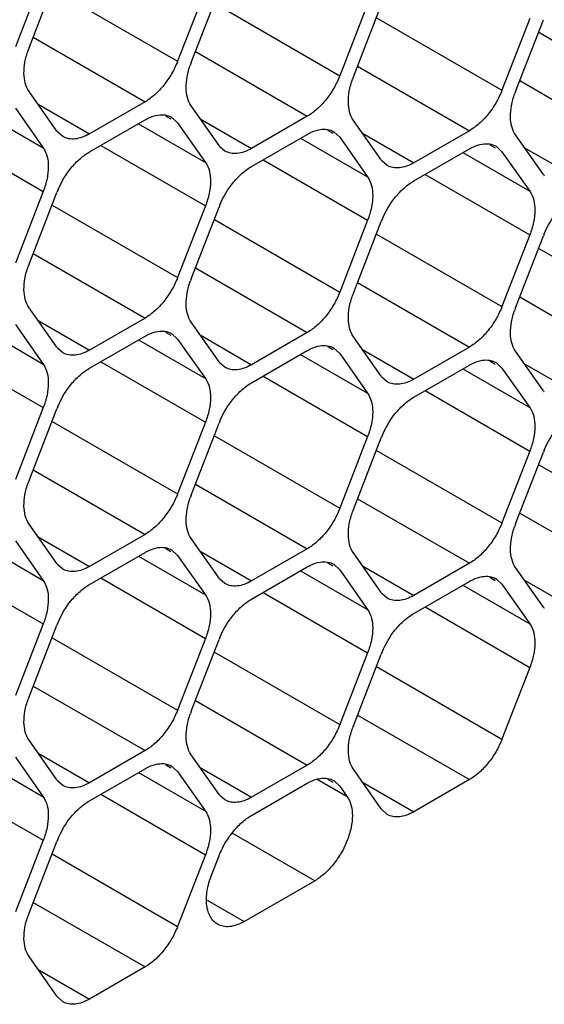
# Model space of a CAD drawing. Header units: inches. Extents: x 0 to 34, y 0 to 22.
# Tile 57 of 124: x 7.776 to 7.924, y 13.679 to 13.957. Entities that reach past the tile are written whole.
import ezdxf

# ---------------------------------------------------------------- set-up
doc = ezdxf.new("R2010")
doc.units = ezdxf.units.IN
doc.header["$LTSCALE"] = 1.87
doc.header["$MEASUREMENT"] = 0
doc.layers.get('0').update_dxf_attribs({"linetype": 'CONTINUOUS'})

msp = doc.modelspace()

# ---------------------------------------------------------------- linework, layer by layer
at = {"color": 7, "linetype": 'CONTINUOUS'}
for p, q in [((7.7826441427, 13.9691154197), (7.7748025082, 13.9489049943)), ((7.7786238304, 13.9485639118), (7.786465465, 13.9687743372)), ((7.7851645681, 13.965238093), (7.8205199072, 13.9448243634)), ((7.8283615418, 13.9650347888), (7.8205199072, 13.9448243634)), ((7.8243412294, 13.9444832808), (7.832182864, 13.9646937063)), ((7.8308819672, 13.9611574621), (7.8662373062, 13.9407437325)), ((7.8740789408, 13.9609541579), (7.8662373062, 13.9407437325)), ((7.8700586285, 13.9404026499), (7.877900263, 13.9606130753)), ((7.8765993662, 13.9570768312), (7.9119547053, 13.9366631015)), ((7.9197963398, 13.956873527), (7.9119547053, 13.9366631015)), ((7.9157760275, 13.936322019), (7.9236176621, 13.9565324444)), ((7.9223167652, 13.9529962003), (7.9576721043, 13.9325824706)), ((7.7798029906, 13.9516029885), (7.8113343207, 13.9333971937)), ((7.8255203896, 13.9475223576), (7.8570517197, 13.9293165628)), ((7.8712377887, 13.9434417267), (7.9027691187, 13.9252359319)), ((7.9169551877, 13.9393610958), (7.9484865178, 13.921155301)), ((7.786465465, 13.9251617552), (7.7786238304, 13.9363168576)), ((7.781160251, 13.9327086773), (7.7956510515, 13.9243418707)), ((7.8113343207, 13.9333971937), (7.7956510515, 13.9243418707)), ((7.7637605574, 13.931311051), (7.7826441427, 13.9204079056)), ((7.7748025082, 13.9315630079), (7.7826441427, 13.9204079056)), ((7.832182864, 13.9210811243), (7.8243412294, 13.9322362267)), ((7.7956510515, 13.9192469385), (7.8113343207, 13.9283022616)), ((7.8094779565, 13.9272304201), (7.8283615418, 13.9163272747)), ((7.8170786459, 13.9294693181), (7.8185792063, 13.9286029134)), ((7.8188338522, 13.9290439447), (7.8205199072, 13.927482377)), ((7.8205199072, 13.927482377), (7.8283615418, 13.9163272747)), ((7.82687765, 13.9286280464), (7.8413684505, 13.9202612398)), ((7.8570517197, 13.9293165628), (7.8413684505, 13.9202612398)), ((7.877900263, 13.9170004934), (7.8700586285, 13.9281555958)), ((7.7531549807, 13.925187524), (7.7826441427, 13.9081608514)), ((7.7881512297, 13.9235996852), (7.7867324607, 13.9248110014)), ((7.8413684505, 13.9151663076), (7.8570517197, 13.9242216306)), ((7.862796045, 13.9253886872), (7.8642966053, 13.9245222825)), ((7.8645512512, 13.9249633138), (7.8662373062, 13.9234017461)), ((7.8725950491, 13.9245474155), (7.8870858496, 13.9161806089)), ((7.9027691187, 13.9252359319), (7.8870858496, 13.9161806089)), ((7.9236176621, 13.9129198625), (7.9157760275, 13.9240749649)), ((7.8551953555, 13.9231497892), (7.8740789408, 13.9122466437)), ((7.8662373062, 13.9234017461), (7.8740789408, 13.9122466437)), ((7.908513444, 13.9213080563), (7.9100140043, 13.9204416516)), ((7.7988723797, 13.9211068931), (7.8283615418, 13.9040802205)), ((7.8338686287, 13.9195190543), (7.8324498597, 13.9207303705)), ((7.8870858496, 13.9110856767), (7.9027691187, 13.9201409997)), ((7.9009127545, 13.9190691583), (7.9197963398, 13.9081660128)), ((7.9102686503, 13.9208826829), (7.9119547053, 13.9193211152)), ((7.9119547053, 13.9193211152), (7.9197963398, 13.9081660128)), ((7.9183124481, 13.9204667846), (7.9328032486, 13.912099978)), ((7.8445897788, 13.9170262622), (7.8740789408, 13.8999995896)), ((7.8795860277, 13.9154384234), (7.8781672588, 13.9166497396)), ((7.8903071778, 13.9129456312), (7.9197963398, 13.8959189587)), ((7.7826441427, 13.9081608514), (7.7748025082, 13.887950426)), ((7.7786238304, 13.8876093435), (7.786465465, 13.9078197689)), ((7.7851645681, 13.9042835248), (7.8205199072, 13.8838697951)), ((7.8283615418, 13.9040802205), (7.8205199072, 13.8838697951)), ((7.8243412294, 13.8835287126), (7.832182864, 13.903739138)), ((7.8308819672, 13.9002028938), (7.8662373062, 13.8797891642)), ((7.8740789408, 13.8999995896), (7.8662373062, 13.8797891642)), ((7.8700586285, 13.8794480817), (7.877900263, 13.8996585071)), ((7.8765993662, 13.8961222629), (7.9119547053, 13.8757085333)), ((7.9197963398, 13.8959189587), (7.9119547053, 13.8757085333)), ((7.9157760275, 13.8753674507), (7.9236176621, 13.8955778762)), ((7.9223167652, 13.892041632), (7.9576721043, 13.8716279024)), ((7.7798029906, 13.8906484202), (7.8113343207, 13.8724426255)), ((7.8255203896, 13.8865677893), (7.8570517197, 13.8683619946)), ((7.8712377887, 13.8824871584), (7.9027691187, 13.8642813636)), ((7.9169551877, 13.8784065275), (7.9484865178, 13.8602007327)), ((7.786465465, 13.864207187), (7.7786238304, 13.8753622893)), ((7.781160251, 13.871754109), (7.7956510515, 13.8633873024)), ((7.8113343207, 13.8724426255), (7.7956510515, 13.8633873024)), ((7.7637605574, 13.8703564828), (7.7826441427, 13.8594533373)), ((7.7748025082, 13.8706084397), (7.7826441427, 13.8594533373)), ((7.8170786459, 13.8685147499), (7.8185792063, 13.8676483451)), ((7.832182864, 13.860126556), (7.8243412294, 13.8712816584)), ((7.7956510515, 13.8582923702), (7.8113343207, 13.8673476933)), ((7.8094779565, 13.8662758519), (7.8283615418, 13.8553727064)), ((7.8188338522, 13.8680893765), (7.8205199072, 13.8665278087)), ((7.8205199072, 13.8665278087), (7.8283615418, 13.8553727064)), ((7.82687765, 13.8676734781), (7.8413684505, 13.8593066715)), ((7.8570517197, 13.8683619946), (7.8413684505, 13.8593066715)), ((7.877900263, 13.8560459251), (7.8700586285, 13.8672010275)), ((7.7531549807, 13.8642329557), (7.7826441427, 13.8472062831)), ((7.7881512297, 13.8626451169), (7.7867324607, 13.8638564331)), ((7.8413684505, 13.8542117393), (7.8570517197, 13.8632670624)), ((7.862796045, 13.864434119), (7.8642966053, 13.8635677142)), ((7.8645512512, 13.8640087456), (7.8662373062, 13.8624471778)), ((7.8725950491, 13.8635928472), (7.8870858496, 13.8552260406)), ((7.9027691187, 13.8642813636), (7.8870858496, 13.8552260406)), ((7.9236176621, 13.8519652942), (7.9157760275, 13.8631203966)), ((7.8551953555, 13.8621952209), (7.8740789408, 13.8512920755)), ((7.8662373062, 13.8624471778), (7.8740789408, 13.8512920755)), ((7.908513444, 13.860353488), (7.9100140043, 13.8594870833)), ((7.7988723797, 13.8601523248), (7.8283615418, 13.8431256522)), ((7.8338686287, 13.858564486), (7.8324498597, 13.8597758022)), ((7.8870858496, 13.8501311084), (7.9027691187, 13.8591864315)), ((7.9009127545, 13.85811459), (7.9197963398, 13.8472114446)), ((7.9102686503, 13.8599281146), (7.9119547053, 13.8583665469)), ((7.9119547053, 13.8583665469), (7.9197963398, 13.8472114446)), ((7.9183124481, 13.8595122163), (7.9328032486, 13.8511454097)), ((7.8445897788, 13.8560716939), (7.8740789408, 13.8390450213)), ((7.8795860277, 13.8544838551), (7.8781672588, 13.8556951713)), ((7.8903071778, 13.851991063), (7.9197963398, 13.8349643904)), ((7.7826441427, 13.8472062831), (7.7748025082, 13.8269958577)), ((7.7786238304, 13.8266547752), (7.786465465, 13.8468652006)), ((7.7851645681, 13.8433289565), (7.8205199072, 13.8229152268)), ((7.8283615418, 13.8431256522), (7.8205199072, 13.8229152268)), ((7.8243412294, 13.8225741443), (7.832182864, 13.8427845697)), ((7.8308819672, 13.8392483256), (7.8662373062, 13.8188345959)), ((7.8740789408, 13.8390450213), (7.8662373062, 13.8188345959)), ((7.8700586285, 13.8184935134), (7.877900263, 13.8387039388)), ((7.8765993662, 13.8351676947), (7.9119547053, 13.814753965)), ((7.9197963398, 13.8349643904), (7.9119547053, 13.814753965)), ((7.9157760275, 13.8144128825), (7.9236176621, 13.8346233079)), ((7.7798029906, 13.829693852), (7.8113343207, 13.8114880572)), ((7.9223167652, 13.8310870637), (7.9576721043, 13.8106733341)), ((7.8255203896, 13.8256132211), (7.8570517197, 13.8074074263)), ((7.8712377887, 13.8215325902), (7.9027691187, 13.8033267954)), ((7.9169551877, 13.8174519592), (7.9484865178, 13.7992461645)), ((7.786465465, 13.8032526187), (7.7786238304, 13.814407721)), ((7.781160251, 13.8107995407), (7.7956510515, 13.8024327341)), ((7.8113343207, 13.8114880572), (7.7956510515, 13.8024327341)), ((7.832182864, 13.7991719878), (7.8243412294, 13.8103270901)), ((7.7637605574, 13.8094019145), (7.7826441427, 13.798498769)), ((7.7748025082, 13.8096538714), (7.7826441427, 13.798498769)), ((7.8170786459, 13.8075601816), (7.8185792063, 13.8066937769)), ((7.7956510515, 13.797337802), (7.8113343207, 13.806393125)), ((7.8094779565, 13.8053212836), (7.8283615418, 13.7944181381)), ((7.8188338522, 13.8071348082), (7.8205199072, 13.8055732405)), ((7.8205199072, 13.8055732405), (7.8283615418, 13.7944181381)), ((7.82687765, 13.8067189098), (7.8413684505, 13.7983521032)), ((7.8570517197, 13.8074074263), (7.8413684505, 13.7983521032)), ((7.877900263, 13.7950913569), (7.8700586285, 13.8062464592)), ((7.7531549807, 13.8032783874), (7.7826441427, 13.7862517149)), ((7.7881512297, 13.8016905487), (7.7867324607, 13.8029018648)), ((7.8413684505, 13.793257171), (7.8570517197, 13.8023124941)), ((7.862796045, 13.8034795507), (7.8642966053, 13.802613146)), ((7.8645512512, 13.8030541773), (7.8662373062, 13.8014926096)), ((7.8725950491, 13.8026382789), (7.8870858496, 13.7942714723)), ((7.9027691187, 13.8033267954), (7.8870858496, 13.7942714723)), ((7.9236176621, 13.7910107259), (7.9157760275, 13.8021658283)), ((7.7988723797, 13.7991977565), (7.8283615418, 13.7821710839)), ((7.8551953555, 13.8012406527), (7.8740789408, 13.7903375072)), ((7.8662373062, 13.8014926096), (7.8740789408, 13.7903375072)), ((7.908513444, 13.7993989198), (7.9100140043, 13.798532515)), ((7.8338686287, 13.7976099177), (7.8324498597, 13.7988212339)), ((7.8870858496, 13.7891765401), (7.9027691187, 13.7982318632)), ((7.9009127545, 13.7971600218), (7.9197963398, 13.7862568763)), ((7.9102686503, 13.7989735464), (7.9119547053, 13.7974119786)), ((7.9119547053, 13.7974119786), (7.9197963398, 13.7862568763)), ((7.9183124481, 13.798557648), (7.9328032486, 13.7901908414)), ((7.8445897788, 13.7951171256), (7.8740789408, 13.778090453)), ((7.8795860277, 13.7935292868), (7.8781672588, 13.794740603)), ((7.8903071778, 13.7910364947), (7.9197963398, 13.7740098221)), ((7.7826441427, 13.7862517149), (7.7748025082, 13.7660412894)), ((7.7786238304, 13.7657002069), (7.786465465, 13.7859106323)), ((7.7851645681, 13.7823743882), (7.8205199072, 13.7619606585)), ((7.8283615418, 13.7821710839), (7.8205199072, 13.7619606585)), ((7.8243412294, 13.761619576), (7.832182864, 13.7818300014)), ((7.8308819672, 13.7782937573), (7.8662373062, 13.7578800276)), ((7.8740789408, 13.778090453), (7.8662373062, 13.7578800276)), ((7.8700586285, 13.7575389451), (7.877900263, 13.7777493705)), ((7.8765993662, 13.7742131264), (7.9119547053, 13.7537993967)), ((7.9197963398, 13.7740098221), (7.9119547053, 13.7537993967)), ((7.7798029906, 13.7687392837), (7.8113343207, 13.7505334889)), ((7.8255203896, 13.7646586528), (7.8570517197, 13.746452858)), ((7.8712377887, 13.7605780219), (7.9027691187, 13.7423722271)), ((7.786465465, 13.7422980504), (7.7786238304, 13.7534531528)), ((7.781160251, 13.7498449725), (7.7956510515, 13.7414781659)), ((7.8113343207, 13.7505334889), (7.7956510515, 13.7414781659)), ((7.832182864, 13.7382174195), (7.8243412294, 13.7493725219)), ((7.7637605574, 13.7484473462), (7.7826441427, 13.7375442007)), ((7.7748025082, 13.7486993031), (7.7826441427, 13.7375442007)), ((7.8170786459, 13.7466056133), (7.8185792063, 13.7457392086)), ((7.8570517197, 13.746452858), (7.8413684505, 13.737397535)), ((7.7956510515, 13.7363832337), (7.8113343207, 13.7454385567)), ((7.8094779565, 13.7443667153), (7.8283615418, 13.7334635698)), ((7.8188338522, 13.7461802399), (7.8205199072, 13.7446186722)), ((7.8205199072, 13.7446186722), (7.8283615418, 13.7334635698)), ((7.82687765, 13.7457643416), (7.8413684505, 13.737397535)), ((7.877900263, 13.7341367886), (7.8700586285, 13.7452918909)), ((7.7531549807, 13.7423238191), (7.7826441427, 13.7252971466)), ((7.7881512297, 13.7407359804), (7.7867324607, 13.7419472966)), ((7.8413684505, 13.7323026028), (7.8570517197, 13.7413579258)), ((7.8683487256, 13.7375344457), (7.8598895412, 13.7424186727)), ((7.862796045, 13.7425249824), (7.8642966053, 13.7416585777)), ((7.8645512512, 13.742099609), (7.8662373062, 13.7405380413)), ((7.8725950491, 13.7416837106), (7.8870858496, 13.733316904)), ((7.9027691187, 13.7423722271), (7.8870858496, 13.733316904)), ((7.7988723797, 13.7382431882), (7.8283615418, 13.7212165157)), ((7.8662373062, 13.7405380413), (7.8683487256, 13.7375344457)), ((7.8338686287, 13.7366553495), (7.8324498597, 13.7378666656)), ((7.879586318, 13.7325752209), (7.877900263, 13.7341367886)), ((7.859163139, 13.7138602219), (7.8358908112, 13.7272973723)), ((7.7826441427, 13.7252971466), (7.7748025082, 13.7050867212)), ((7.7786238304, 13.7047456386), (7.786465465, 13.7249560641)), ((7.7851645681, 13.7214198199), (7.8205199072, 13.7010060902)), ((7.8283615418, 13.7212165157), (7.8205199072, 13.7010060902)), ((7.8300714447, 13.7154336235), (7.832182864, 13.7208754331)), ((7.8392570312, 13.7023666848), (7.859163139, 13.7138602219)), ((7.7798029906, 13.7077847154), (7.8113343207, 13.6895789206)), ((7.8288454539, 13.708378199), (7.8392570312, 13.7023666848)), ((7.786465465, 13.6813434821), (7.7786238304, 13.6924985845)), ((7.781160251, 13.6888904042), (7.7956510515, 13.6805235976)), ((7.8113343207, 13.6895789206), (7.7956510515, 13.6805235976)), ((7.78815152, 13.6797819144), (7.786465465, 13.6813434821))]:
    msp.add_line(p, q, dxfattribs=at)
for centre, radius, start, end in [((7.8006242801, 13.9400269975), 0.023598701, 158.7920724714, 160.4284236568), ((7.8463416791, 13.9359463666), 0.023598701, 158.792072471, 160.4284236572), ((7.8920590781, 13.9318657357), 0.023598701, 158.7920724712, 160.428423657), ((7.9377764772, 13.9277851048), 0.023598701, 158.7920724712, 160.4284236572), ((7.7911877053, 13.9284793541), 0.0057711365, 215.0898687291, 219.467307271), ((7.8369051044, 13.9243987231), 0.0057711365, 215.0898687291, 219.467307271), ((7.8826225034, 13.9203180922), 0.0057711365, 215.0898687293, 219.4673072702), ((7.9283399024, 13.9162374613), 0.0057711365, 215.0898687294, 219.4673072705), ((7.8089830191, 13.8990810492), 0.0241537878, 157.2968945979, 158.7895258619), ((7.8547004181, 13.8950004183), 0.0241537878, 157.2968945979, 158.789525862), ((7.9004178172, 13.8909197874), 0.0241537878, 157.2968945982, 158.7895258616), ((7.9461352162, 13.8868391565), 0.0241537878, 157.2968945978, 158.789525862), ((7.8006242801, 13.8790724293), 0.023598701, 158.7920724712, 160.428423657), ((7.8463416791, 13.8749917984), 0.023598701, 158.7920724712, 160.428423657), ((7.8920590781, 13.8709111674), 0.023598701, 158.7920724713, 160.4284236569), ((7.9377764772, 13.8668305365), 0.023598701, 158.7920724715, 160.4284236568), ((7.7911877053, 13.8675247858), 0.0057711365, 215.0898687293, 219.4673072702), ((7.8369051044, 13.8634441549), 0.0057711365, 215.0898687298, 219.4673072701), ((7.8826225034, 13.859363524), 0.0057711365, 215.0898687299, 219.4673072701), ((7.9283399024, 13.855282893), 0.0057711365, 215.0898687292, 219.4673072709), ((7.8089830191, 13.8381264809), 0.0241537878, 157.296894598, 158.7895258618), ((7.8547004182, 13.83404585), 0.0241537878, 157.2968945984, 158.7895258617), ((7.9004178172, 13.8299652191), 0.0241537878, 157.2968945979, 158.789525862), ((7.9461352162, 13.8258845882), 0.0241537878, 157.296894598, 158.789525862), ((7.8006242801, 13.818117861), 0.023598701, 158.7920724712, 160.4284236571), ((7.8463416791, 13.8140372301), 0.023598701, 158.7920724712, 160.428423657), ((7.8920590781, 13.8099565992), 0.023598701, 158.7920724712, 160.428423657), ((7.9377764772, 13.8058759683), 0.023598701, 158.7920724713, 160.4284236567), ((7.7911877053, 13.8065702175), 0.0057711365, 215.0898687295, 219.4673072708), ((7.8369051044, 13.8024895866), 0.0057711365, 215.0898687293, 219.4673072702), ((7.8826225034, 13.7984089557), 0.0057711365, 215.0898687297, 219.4673072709), ((7.9283399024, 13.7943283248), 0.0057711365, 215.0898687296, 219.4673072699), ((7.8089830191, 13.7771719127), 0.0241537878, 157.2968945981, 158.7895258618), ((7.8547004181, 13.7730912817), 0.0241537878, 157.2968945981, 158.7895258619), ((7.9004178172, 13.7690106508), 0.0241537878, 157.296894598, 158.7895258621), ((7.8006242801, 13.7571632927), 0.023598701, 158.7920724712, 160.4284236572), ((7.8463416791, 13.7530826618), 0.023598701, 158.7920724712, 160.4284236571), ((7.8920590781, 13.7490020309), 0.023598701, 158.7920724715, 160.4284236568), ((7.7911877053, 13.7456156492), 0.0057711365, 215.0898687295, 219.4673072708), ((7.8369051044, 13.7415350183), 0.0057711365, 215.0898687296, 219.4673072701), ((7.8089830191, 13.7162173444), 0.0241537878, 157.2968945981, 158.7895258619), ((7.8006242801, 13.6962087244), 0.023598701, 158.7920724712, 160.4284236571)]:
    msp.add_arc(centre, radius, start, end, dxfattribs=at)
for points, knots in [([(7.7786238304, 13.9363168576), (7.7776236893, 13.9377396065), (7.7770115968, 13.9406989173), (7.7773996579, 13.9446468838), (7.7779962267, 13.9468272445), (7.7783890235, 13.9479321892)], [0, 0, 0, 0, 0.4368183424, 0.7054520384, 1, 1, 1, 1]), ([(7.8205199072, 13.9448243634), (7.8200506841, 13.943615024), (7.8189168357, 13.9412671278), (7.816751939, 13.9380832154), (7.8142306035, 13.9353947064), (7.8123147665, 13.9339632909), (7.8113343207, 13.9333971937)], [0, 0, 0, 0, 0.2610993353, 0.522460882, 0.7721201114, 1, 1, 1, 1]), ([(7.8243412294, 13.9322362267), (7.8233410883, 13.9336589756), (7.8227289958, 13.9366182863), (7.8231170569, 13.9405662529), (7.8237136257, 13.9427466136), (7.8241064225, 13.9438515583)], [0, 0, 0, 0, 0.4368183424, 0.7054520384, 1, 1, 1, 1]), ([(7.8662373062, 13.9407437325), (7.8657680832, 13.9395343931), (7.8646342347, 13.9371864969), (7.862469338, 13.9340025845), (7.8599480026, 13.9313140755), (7.8580321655, 13.92988266), (7.8570517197, 13.9293165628)], [0, 0, 0, 0, 0.2610993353, 0.522460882, 0.7721201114, 1, 1, 1, 1]), ([(7.8700586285, 13.9281555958), (7.8690584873, 13.9295783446), (7.8684463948, 13.9325376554), (7.868834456, 13.936485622), (7.8694310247, 13.9386659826), (7.8698238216, 13.9397709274)], [0, 0, 0, 0, 0.4368183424, 0.7054520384, 1, 1, 1, 1]), ([(7.9119547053, 13.9366631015), (7.9114854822, 13.9354537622), (7.9103516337, 13.933105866), (7.908186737, 13.9299219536), (7.9056654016, 13.9272334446), (7.9037495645, 13.925802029), (7.9027691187, 13.9252359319)], [0, 0, 0, 0, 0.2610993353, 0.522460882, 0.7721201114, 1, 1, 1, 1]), ([(7.9157760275, 13.9240749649), (7.9147758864, 13.9254977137), (7.9141637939, 13.9284570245), (7.914551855, 13.9324049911), (7.9151484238, 13.9345853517), (7.9155412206, 13.9356902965)], [0, 0, 0, 0, 0.4368183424, 0.7054520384, 1, 1, 1, 1]), ([(7.8113343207, 13.9283022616), (7.8116349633, 13.9284758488), (7.8127790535, 13.9290802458), (7.8140260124, 13.9295103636), (7.8149619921, 13.9296582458)], [0, 0, 0, 0, 0.2681277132, 1, 1, 1, 1]), ([(7.8149619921, 13.9296582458), (7.8156438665, 13.9297659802), (7.816994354, 13.9298027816), (7.8182836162, 13.9293632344), (7.8188341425, 13.929044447)], [0, 0, 0, 0, 0.5204180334, 1, 1, 1, 1]), ([(7.7956510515, 13.9243418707), (7.7949936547, 13.923962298), (7.7936838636, 13.9233409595), (7.7916723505, 13.9228523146), (7.7897827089, 13.9228992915), (7.7886458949, 13.9233132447), (7.7881512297, 13.9235996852)], [0, 0, 0, 0, 0.2893482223, 0.5490113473, 0.7821190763, 1, 1, 1, 1]), ([(7.8570517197, 13.9242216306), (7.8573523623, 13.9243952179), (7.8584964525, 13.9249996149), (7.8597434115, 13.9254297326), (7.8606793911, 13.9255776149)], [0, 0, 0, 0, 0.2681277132, 1, 1, 1, 1]), ([(7.8606793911, 13.9255776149), (7.8613612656, 13.9256853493), (7.862711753, 13.9257221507), (7.8640010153, 13.9252826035), (7.8645515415, 13.9249638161)], [0, 0, 0, 0, 0.5204180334, 1, 1, 1, 1]), ([(7.9027691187, 13.9201409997), (7.9030697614, 13.920314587), (7.9042138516, 13.920918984), (7.9054608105, 13.9213491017), (7.9063967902, 13.921496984)], [0, 0, 0, 0, 0.2681277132, 1, 1, 1, 1]), ([(7.9063967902, 13.921496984), (7.9070786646, 13.9216047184), (7.9084291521, 13.9216415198), (7.9097184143, 13.9212019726), (7.9102689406, 13.9208831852)], [0, 0, 0, 0, 0.5204180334, 1, 1, 1, 1]), ([(7.7826441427, 13.9204079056), (7.7836965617, 13.918910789), (7.784288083, 13.9157614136), (7.7837821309, 13.9116077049), (7.783092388, 13.9093161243), (7.7826441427, 13.9081608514)], [0, 0, 0, 0, 0.4354565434, 0.7051324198, 1, 1, 1, 1]), ([(7.7867007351, 13.9084033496), (7.7876594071, 13.91069525), (7.7895798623, 13.9139043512), (7.7928750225, 13.9173457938), (7.7947128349, 13.918705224), (7.7956510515, 13.9192469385)], [0, 0, 0, 0, 0.5227410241, 0.7720403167, 1, 1, 1, 1]), ([(7.8413684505, 13.9202612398), (7.8407110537, 13.9198816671), (7.8394012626, 13.9192603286), (7.8373897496, 13.9187716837), (7.835500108, 13.9188186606), (7.8343632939, 13.9192326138), (7.8338686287, 13.9195190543)], [0, 0, 0, 0, 0.2893482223, 0.5490113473, 0.7821190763, 1, 1, 1, 1]), ([(7.8283615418, 13.9163272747), (7.8294139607, 13.914830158), (7.830005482, 13.9116807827), (7.8294995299, 13.9075270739), (7.8288097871, 13.9052354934), (7.8283615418, 13.9040802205)], [0, 0, 0, 0, 0.4354565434, 0.7051324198, 1, 1, 1, 1]), ([(7.8870858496, 13.9161806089), (7.8864284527, 13.9158010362), (7.8851186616, 13.9151796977), (7.8831071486, 13.9146910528), (7.881217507, 13.9147380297), (7.8800806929, 13.9151519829), (7.8795860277, 13.9154384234)], [0, 0, 0, 0, 0.2893482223, 0.5490113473, 0.7821190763, 1, 1, 1, 1]), ([(7.8324181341, 13.9043227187), (7.8333768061, 13.9066146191), (7.8352972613, 13.9098237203), (7.8385924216, 13.9132651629), (7.8404302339, 13.9146245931), (7.8413684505, 13.9151663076)], [0, 0, 0, 0, 0.5227410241, 0.7720403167, 1, 1, 1, 1]), ([(7.8740789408, 13.9122466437), (7.8751313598, 13.9107495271), (7.8757228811, 13.9076001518), (7.875216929, 13.903446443), (7.8745271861, 13.9011548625), (7.8740789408, 13.8999995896)], [0, 0, 0, 0, 0.4354565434, 0.7051324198, 1, 1, 1, 1]), ([(7.8781355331, 13.9002420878), (7.8790942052, 13.9025339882), (7.8810146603, 13.9057430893), (7.8843098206, 13.909184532), (7.886147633, 13.9105439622), (7.8870858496, 13.9110856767)], [0, 0, 0, 0, 0.5227410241, 0.7720403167, 1, 1, 1, 1]), ([(7.9197963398, 13.9081660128), (7.9208487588, 13.9066688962), (7.9214402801, 13.9035195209), (7.920934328, 13.8993658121), (7.9202445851, 13.8970742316), (7.9197963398, 13.8959189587)], [0, 0, 0, 0, 0.4354565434, 0.7051324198, 1, 1, 1, 1]), ([(7.9238529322, 13.8961614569), (7.9248116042, 13.8984533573), (7.9267320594, 13.9016624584), (7.9300272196, 13.905103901), (7.931865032, 13.9064633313), (7.9328032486, 13.9070050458)], [0, 0, 0, 0, 0.5227410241, 0.7720403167, 1, 1, 1, 1]), ([(7.7786238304, 13.8753622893), (7.7776236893, 13.8767850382), (7.7770115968, 13.879744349), (7.7773996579, 13.8836923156), (7.7779962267, 13.8858726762), (7.7783890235, 13.8869776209)], [0, 0, 0, 0, 0.4368183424, 0.7054520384, 1, 1, 1, 1]), ([(7.8205199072, 13.8838697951), (7.8200506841, 13.8826604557), (7.8189168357, 13.8803125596), (7.816751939, 13.8771286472), (7.8142306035, 13.8744401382), (7.8123147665, 13.8730087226), (7.8113343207, 13.8724426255)], [0, 0, 0, 0, 0.2610993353, 0.522460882, 0.7721201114, 1, 1, 1, 1]), ([(7.8243412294, 13.8712816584), (7.8233410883, 13.8727044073), (7.8227289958, 13.8756637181), (7.8231170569, 13.8796116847), (7.8237136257, 13.8817920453), (7.8241064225, 13.88289699)], [0, 0, 0, 0, 0.4368183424, 0.7054520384, 1, 1, 1, 1]), ([(7.8662373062, 13.8797891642), (7.8657680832, 13.8785798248), (7.8646342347, 13.8762319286), (7.862469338, 13.8730480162), (7.8599480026, 13.8703595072), (7.8580321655, 13.8689280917), (7.8570517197, 13.8683619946)], [0, 0, 0, 0, 0.2610993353, 0.522460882, 0.7721201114, 1, 1, 1, 1]), ([(7.8700586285, 13.8672010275), (7.8690584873, 13.8686237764), (7.8684463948, 13.8715830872), (7.868834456, 13.8755310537), (7.8694310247, 13.8777114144), (7.8698238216, 13.8788163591)], [0, 0, 0, 0, 0.4368183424, 0.7054520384, 1, 1, 1, 1]), ([(7.9119547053, 13.8757085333), (7.9114854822, 13.8744991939), (7.9103516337, 13.8721512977), (7.908186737, 13.8689673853), (7.9056654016, 13.8662788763), (7.9037495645, 13.8648474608), (7.9027691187, 13.8642813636)], [0, 0, 0, 0, 0.2610993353, 0.522460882, 0.7721201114, 1, 1, 1, 1]), ([(7.9157760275, 13.8631203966), (7.9147758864, 13.8645431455), (7.9141637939, 13.8675024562), (7.914551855, 13.8714504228), (7.9151484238, 13.8736307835), (7.9155412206, 13.8747357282)], [0, 0, 0, 0, 0.4368183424, 0.7054520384, 1, 1, 1, 1]), ([(7.8113343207, 13.8673476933), (7.8116349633, 13.8675212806), (7.8127790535, 13.8681256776), (7.8140260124, 13.8685557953), (7.8149619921, 13.8687036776)], [0, 0, 0, 0, 0.2681277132, 1, 1, 1, 1]), ([(7.8149619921, 13.8687036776), (7.8156438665, 13.8688114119), (7.816994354, 13.8688482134), (7.8182836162, 13.8684086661), (7.8188341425, 13.8680898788)], [0, 0, 0, 0, 0.5204180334, 1, 1, 1, 1]), ([(7.7956510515, 13.8633873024), (7.7949936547, 13.8630077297), (7.7936838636, 13.8623863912), (7.7916723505, 13.8618977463), (7.7897827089, 13.8619447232), (7.7886458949, 13.8623586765), (7.7881512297, 13.8626451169)], [0, 0, 0, 0, 0.2893482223, 0.5490113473, 0.7821190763, 1, 1, 1, 1]), ([(7.8570517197, 13.8632670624), (7.8573523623, 13.8634406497), (7.8584964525, 13.8640450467), (7.8597434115, 13.8644751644), (7.8606793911, 13.8646230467)], [0, 0, 0, 0, 0.2681277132, 1, 1, 1, 1]), ([(7.8606793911, 13.8646230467), (7.8613612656, 13.864730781), (7.862711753, 13.8647675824), (7.8640010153, 13.8643280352), (7.8645515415, 13.8640092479)], [0, 0, 0, 0, 0.5204180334, 1, 1, 1, 1]), ([(7.9027691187, 13.8591864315), (7.9030697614, 13.8593600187), (7.9042138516, 13.8599644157), (7.9054608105, 13.8603945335), (7.9063967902, 13.8605424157)], [0, 0, 0, 0, 0.2681277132, 1, 1, 1, 1]), ([(7.9063967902, 13.8605424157), (7.9070786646, 13.8606501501), (7.9084291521, 13.8606869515), (7.9097184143, 13.8602474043), (7.9102689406, 13.8599286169)], [0, 0, 0, 0, 0.5204180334, 1, 1, 1, 1]), ([(7.7826441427, 13.8594533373), (7.7836965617, 13.8579562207), (7.784288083, 13.8548068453), (7.7837821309, 13.8506531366), (7.783092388, 13.8483615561), (7.7826441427, 13.8472062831)], [0, 0, 0, 0, 0.4354565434, 0.7051324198, 1, 1, 1, 1]), ([(7.7867007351, 13.8474487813), (7.7876594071, 13.8497406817), (7.7895798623, 13.8529497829), (7.7928750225, 13.8563912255), (7.7947128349, 13.8577506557), (7.7956510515, 13.8582923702)], [0, 0, 0, 0, 0.5227410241, 0.7720403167, 1, 1, 1, 1]), ([(7.8413684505, 13.8593066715), (7.8407110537, 13.8589270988), (7.8394012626, 13.8583057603), (7.8373897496, 13.8578171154), (7.835500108, 13.8578640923), (7.8343632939, 13.8582780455), (7.8338686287, 13.858564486)], [0, 0, 0, 0, 0.2893482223, 0.5490113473, 0.7821190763, 1, 1, 1, 1]), ([(7.8283615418, 13.8553727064), (7.8294139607, 13.8538755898), (7.830005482, 13.8507262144), (7.8294995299, 13.8465725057), (7.8288097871, 13.8442809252), (7.8283615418, 13.8431256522)], [0, 0, 0, 0, 0.4354565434, 0.7051324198, 1, 1, 1, 1]), ([(7.8870858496, 13.8552260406), (7.8864284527, 13.8548464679), (7.8851186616, 13.8542251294), (7.8831071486, 13.8537364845), (7.881217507, 13.8537834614), (7.8800806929, 13.8541974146), (7.8795860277, 13.8544838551)], [0, 0, 0, 0, 0.2893482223, 0.5490113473, 0.7821190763, 1, 1, 1, 1]), ([(7.8324181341, 13.8433681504), (7.8333768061, 13.8456600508), (7.8352972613, 13.848869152), (7.8385924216, 13.8523105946), (7.8404302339, 13.8536700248), (7.8413684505, 13.8542117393)], [0, 0, 0, 0, 0.5227410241, 0.7720403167, 1, 1, 1, 1]), ([(7.8740789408, 13.8512920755), (7.8751313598, 13.8497949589), (7.8757228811, 13.8466455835), (7.875216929, 13.8424918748), (7.8745271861, 13.8402002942), (7.8740789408, 13.8390450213)], [0, 0, 0, 0, 0.4354565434, 0.7051324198, 1, 1, 1, 1]), ([(7.8781355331, 13.8392875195), (7.8790942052, 13.8415794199), (7.8810146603, 13.8447885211), (7.8843098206, 13.8482299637), (7.886147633, 13.8495893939), (7.8870858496, 13.8501311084)], [0, 0, 0, 0, 0.5227410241, 0.7720403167, 1, 1, 1, 1]), ([(7.9197963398, 13.8472114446), (7.9208487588, 13.8457143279), (7.9214402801, 13.8425649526), (7.920934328, 13.8384112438), (7.9202445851, 13.8361196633), (7.9197963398, 13.8349643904)], [0, 0, 0, 0, 0.4354565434, 0.7051324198, 1, 1, 1, 1]), ([(7.9238529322, 13.8352068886), (7.9248116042, 13.837498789), (7.9267320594, 13.8407078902), (7.9300272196, 13.8441493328), (7.931865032, 13.845508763), (7.9328032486, 13.8460504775)], [0, 0, 0, 0, 0.5227410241, 0.7720403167, 1, 1, 1, 1]), ([(7.7786238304, 13.814407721), (7.7776236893, 13.8158304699), (7.7770115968, 13.8187897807), (7.7773996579, 13.8227377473), (7.7779962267, 13.8249181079), (7.7783890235, 13.8260230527)], [0, 0, 0, 0, 0.4368183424, 0.7054520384, 1, 1, 1, 1]), ([(7.8205199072, 13.8229152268), (7.8200506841, 13.8217058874), (7.8189168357, 13.8193579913), (7.816751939, 13.8161740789), (7.8142306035, 13.8134855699), (7.8123147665, 13.8120541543), (7.8113343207, 13.8114880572)], [0, 0, 0, 0, 0.2610993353, 0.522460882, 0.7721201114, 1, 1, 1, 1]), ([(7.8243412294, 13.8103270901), (7.8233410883, 13.811749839), (7.8227289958, 13.8147091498), (7.8231170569, 13.8186571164), (7.8237136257, 13.820837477), (7.8241064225, 13.8219424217)], [0, 0, 0, 0, 0.4368183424, 0.7054520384, 1, 1, 1, 1]), ([(7.8662373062, 13.8188345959), (7.8657680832, 13.8176252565), (7.8646342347, 13.8152773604), (7.862469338, 13.812093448), (7.8599480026, 13.809404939), (7.8580321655, 13.8079735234), (7.8570517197, 13.8074074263)], [0, 0, 0, 0, 0.2610993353, 0.522460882, 0.7721201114, 1, 1, 1, 1]), ([(7.8700586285, 13.8062464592), (7.8690584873, 13.8076692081), (7.8684463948, 13.8106285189), (7.868834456, 13.8145764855), (7.8694310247, 13.8167568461), (7.8698238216, 13.8178617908)], [0, 0, 0, 0, 0.4368183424, 0.7054520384, 1, 1, 1, 1]), ([(7.9119547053, 13.814753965), (7.9114854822, 13.8135446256), (7.9103516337, 13.8111967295), (7.908186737, 13.8080128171), (7.9056654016, 13.8053243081), (7.9037495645, 13.8038928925), (7.9027691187, 13.8033267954)], [0, 0, 0, 0, 0.2610993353, 0.522460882, 0.7721201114, 1, 1, 1, 1]), ([(7.9157760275, 13.8021658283), (7.9147758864, 13.8035885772), (7.9141637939, 13.806547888), (7.914551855, 13.8104958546), (7.9151484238, 13.8126762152), (7.9155412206, 13.8137811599)], [0, 0, 0, 0, 0.4368183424, 0.7054520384, 1, 1, 1, 1]), ([(7.8113343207, 13.806393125), (7.8116349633, 13.8065667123), (7.8127790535, 13.8071711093), (7.8140260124, 13.807601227), (7.8149619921, 13.8077491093)], [0, 0, 0, 0, 0.2681277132, 1, 1, 1, 1]), ([(7.8149619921, 13.8077491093), (7.8156438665, 13.8078568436), (7.816994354, 13.8078936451), (7.8182836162, 13.8074540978), (7.8188341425, 13.8071353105)], [0, 0, 0, 0, 0.5204180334, 1, 1, 1, 1]), ([(7.7956510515, 13.8024327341), (7.7949936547, 13.8020531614), (7.7936838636, 13.8014318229), (7.7916723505, 13.800943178), (7.7897827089, 13.800990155), (7.7886458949, 13.8014041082), (7.7881512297, 13.8016905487)], [0, 0, 0, 0, 0.2893482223, 0.5490113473, 0.7821190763, 1, 1, 1, 1]), ([(7.8570517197, 13.8023124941), (7.8573523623, 13.8024860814), (7.8584964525, 13.8030904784), (7.8597434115, 13.8035205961), (7.8606793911, 13.8036684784)], [0, 0, 0, 0, 0.2681277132, 1, 1, 1, 1]), ([(7.8606793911, 13.8036684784), (7.8613612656, 13.8037762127), (7.862711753, 13.8038130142), (7.8640010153, 13.8033734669), (7.8645515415, 13.8030546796)], [0, 0, 0, 0, 0.5204180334, 1, 1, 1, 1]), ([(7.9027691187, 13.7982318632), (7.9030697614, 13.7984054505), (7.9042138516, 13.7990098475), (7.9054608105, 13.7994399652), (7.9063967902, 13.7995878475)], [0, 0, 0, 0, 0.2681277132, 1, 1, 1, 1]), ([(7.9063967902, 13.7995878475), (7.9070786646, 13.7996955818), (7.9084291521, 13.7997323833), (7.9097184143, 13.799292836), (7.9102689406, 13.7989740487)], [0, 0, 0, 0, 0.5204180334, 1, 1, 1, 1]), ([(7.7826441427, 13.798498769), (7.7836965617, 13.7970016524), (7.784288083, 13.793852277), (7.7837821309, 13.7896985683), (7.783092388, 13.7874069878), (7.7826441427, 13.7862517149)], [0, 0, 0, 0, 0.4354565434, 0.7051324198, 1, 1, 1, 1]), ([(7.7867007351, 13.786494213), (7.7876594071, 13.7887861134), (7.7895798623, 13.7919952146), (7.7928750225, 13.7954366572), (7.7947128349, 13.7967960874), (7.7956510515, 13.797337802)], [0, 0, 0, 0, 0.5227410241, 0.7720403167, 1, 1, 1, 1]), ([(7.8413684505, 13.7983521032), (7.8407110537, 13.7979725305), (7.8394012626, 13.797351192), (7.8373897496, 13.7968625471), (7.835500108, 13.796909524), (7.8343632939, 13.7973234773), (7.8338686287, 13.7976099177)], [0, 0, 0, 0, 0.2893482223, 0.5490113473, 0.7821190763, 1, 1, 1, 1]), ([(7.8283615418, 13.7944181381), (7.8294139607, 13.7929210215), (7.830005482, 13.7897716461), (7.8294995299, 13.7856179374), (7.8288097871, 13.7833263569), (7.8283615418, 13.7821710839)], [0, 0, 0, 0, 0.4354565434, 0.7051324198, 1, 1, 1, 1]), ([(7.8870858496, 13.7942714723), (7.8864284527, 13.7938918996), (7.8851186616, 13.7932705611), (7.8831071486, 13.7927819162), (7.881217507, 13.7928288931), (7.8800806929, 13.7932428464), (7.8795860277, 13.7935292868)], [0, 0, 0, 0, 0.2893482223, 0.5490113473, 0.7821190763, 1, 1, 1, 1]), ([(7.8324181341, 13.7824135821), (7.8333768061, 13.7847054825), (7.8352972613, 13.7879145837), (7.8385924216, 13.7913560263), (7.8404302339, 13.7927154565), (7.8413684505, 13.793257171)], [0, 0, 0, 0, 0.5227410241, 0.7720403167, 1, 1, 1, 1]), ([(7.8740789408, 13.7903375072), (7.8751313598, 13.7888403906), (7.8757228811, 13.7856910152), (7.875216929, 13.7815373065), (7.8745271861, 13.779245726), (7.8740789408, 13.778090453)], [0, 0, 0, 0, 0.4354565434, 0.7051324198, 1, 1, 1, 1]), ([(7.8781355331, 13.7783329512), (7.8790942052, 13.7806248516), (7.8810146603, 13.7838339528), (7.8843098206, 13.7872753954), (7.886147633, 13.7886348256), (7.8870858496, 13.7891765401)], [0, 0, 0, 0, 0.5227410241, 0.7720403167, 1, 1, 1, 1]), ([(7.9197963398, 13.7862568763), (7.9208487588, 13.7847597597), (7.9214402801, 13.7816103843), (7.920934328, 13.7774566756), (7.9202445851, 13.7751650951), (7.9197963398, 13.7740098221)], [0, 0, 0, 0, 0.4354565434, 0.7051324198, 1, 1, 1, 1]), ([(7.7786238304, 13.7534531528), (7.7776236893, 13.7548759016), (7.7770115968, 13.7578352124), (7.7773996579, 13.761783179), (7.7779962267, 13.7639635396), (7.7783890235, 13.7650684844)], [0, 0, 0, 0, 0.4368183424, 0.7054520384, 1, 1, 1, 1]), ([(7.8205199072, 13.7619606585), (7.8200506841, 13.7607513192), (7.8189168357, 13.758403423), (7.816751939, 13.7552195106), (7.8142306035, 13.7525310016), (7.8123147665, 13.751099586), (7.8113343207, 13.7505334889)], [0, 0, 0, 0, 0.2610993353, 0.522460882, 0.7721201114, 1, 1, 1, 1]), ([(7.8243412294, 13.7493725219), (7.8233410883, 13.7507952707), (7.8227289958, 13.7537545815), (7.8231170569, 13.7577025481), (7.8237136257, 13.7598829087), (7.8241064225, 13.7609878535)], [0, 0, 0, 0, 0.4368183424, 0.7054520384, 1, 1, 1, 1]), ([(7.8662373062, 13.7578800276), (7.8657680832, 13.7566706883), (7.8646342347, 13.7543227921), (7.862469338, 13.7511388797), (7.8599480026, 13.7484503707), (7.8580321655, 13.7470189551), (7.8570517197, 13.746452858)], [0, 0, 0, 0, 0.2610993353, 0.522460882, 0.7721201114, 1, 1, 1, 1]), ([(7.8700586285, 13.7452918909), (7.8690584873, 13.7467146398), (7.8684463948, 13.7496739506), (7.868834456, 13.7536219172), (7.8694310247, 13.7558022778), (7.8698238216, 13.7569072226)], [0, 0, 0, 0, 0.4368183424, 0.7054520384, 1, 1, 1, 1]), ([(7.9119547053, 13.7537993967), (7.9114854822, 13.7525900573), (7.9103516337, 13.7502421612), (7.908186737, 13.7470582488), (7.9056654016, 13.7443697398), (7.9037495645, 13.7429383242), (7.9027691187, 13.7423722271)], [0, 0, 0, 0, 0.2610993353, 0.522460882, 0.7721201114, 1, 1, 1, 1]), ([(7.8113343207, 13.7454385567), (7.8116349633, 13.745612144), (7.8127790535, 13.746216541), (7.8140260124, 13.7466466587), (7.8149619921, 13.746794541)], [0, 0, 0, 0, 0.2681277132, 1, 1, 1, 1]), ([(7.8149619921, 13.746794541), (7.8156438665, 13.7469022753), (7.816994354, 13.7469390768), (7.8182836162, 13.7464995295), (7.8188341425, 13.7461807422)], [0, 0, 0, 0, 0.5204180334, 1, 1, 1, 1]), ([(7.7956510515, 13.7414781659), (7.7949936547, 13.7410985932), (7.7936838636, 13.7404772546), (7.7916723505, 13.7399886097), (7.7897827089, 13.7400355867), (7.7886458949, 13.7404495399), (7.7881512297, 13.7407359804)], [0, 0, 0, 0, 0.2893482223, 0.5490113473, 0.7821190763, 1, 1, 1, 1]), ([(7.8570517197, 13.7413579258), (7.8573523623, 13.7415315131), (7.8584964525, 13.7421359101), (7.8597434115, 13.7425660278), (7.8606793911, 13.7427139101)], [0, 0, 0, 0, 0.2681277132, 1, 1, 1, 1]), ([(7.8606793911, 13.7427139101), (7.8613612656, 13.7428216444), (7.862711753, 13.7428584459), (7.8640010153, 13.7424188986), (7.8645515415, 13.7421001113)], [0, 0, 0, 0, 0.5204180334, 1, 1, 1, 1]), ([(7.7826441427, 13.7375442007), (7.7836965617, 13.7360470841), (7.784288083, 13.7328977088), (7.7837821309, 13.728744), (7.783092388, 13.7264524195), (7.7826441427, 13.7252971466)], [0, 0, 0, 0, 0.4354565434, 0.7051324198, 1, 1, 1, 1]), ([(7.7867007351, 13.7255396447), (7.7876594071, 13.7278315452), (7.7895798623, 13.7310406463), (7.7928750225, 13.7344820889), (7.7947128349, 13.7358415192), (7.7956510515, 13.7363832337)], [0, 0, 0, 0, 0.5227410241, 0.7720403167, 1, 1, 1, 1]), ([(7.8413684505, 13.737397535), (7.8407110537, 13.7370179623), (7.8394012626, 13.7363966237), (7.8373897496, 13.7359079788), (7.835500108, 13.7359549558), (7.8343632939, 13.736368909), (7.8338686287, 13.7366553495)], [0, 0, 0, 0, 0.2893482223, 0.5490113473, 0.7821190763, 1, 1, 1, 1]), ([(7.8683487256, 13.7375344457), (7.8694013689, 13.7360370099), (7.8699914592, 13.732888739), (7.869488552, 13.7287327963), (7.8684176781, 13.7251952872), (7.8667473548, 13.7217304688), (7.8645799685, 13.7185452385), (7.8620581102, 13.7158587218), (7.8601427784, 13.7144258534), (7.859163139, 13.7138602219)], [0, 0, 0, 0, 0.1995950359, 0.3230712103, 0.458271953, 0.5997600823, 0.741248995, 0.8766481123, 1, 1, 1, 1]), ([(7.8283615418, 13.7334635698), (7.8294139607, 13.7319664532), (7.830005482, 13.7288170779), (7.8294995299, 13.7246633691), (7.8288097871, 13.7223717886), (7.8283615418, 13.7212165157)], [0, 0, 0, 0, 0.4354565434, 0.7051324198, 1, 1, 1, 1]), ([(7.8870858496, 13.733316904), (7.8864284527, 13.7329373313), (7.8851186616, 13.7323159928), (7.8831071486, 13.7318273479), (7.881217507, 13.7318743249), (7.8800806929, 13.7322882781), (7.8795860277, 13.7325747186)], [0, 0, 0, 0, 0.2893482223, 0.5490113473, 0.7821190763, 1, 1, 1, 1]), ([(7.832182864, 13.7208754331), (7.8326520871, 13.7220847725), (7.8337859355, 13.7244326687), (7.8359508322, 13.7276165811), (7.8384721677, 13.7303050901), (7.8403880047, 13.7317365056), (7.8413684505, 13.7323026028)], [0, 0, 0, 0, 0.2610993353, 0.522460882, 0.7721201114, 1, 1, 1, 1]), ([(7.8317565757, 13.7016234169), (7.8313453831, 13.701860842), (7.8305702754, 13.7024754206), (7.8296710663, 13.7037132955), (7.8290372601, 13.7052332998), (7.8285468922, 13.7076854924), (7.8287219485, 13.7112094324), (7.8295170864, 13.714004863), (7.8300714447, 13.7154336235)], [0, 0, 0, 0, 0.0950718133, 0.1949792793, 0.3032937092, 0.4222492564, 0.6931419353, 1, 1, 1, 1]), ([(7.7786238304, 13.6924985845), (7.7776236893, 13.6939213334), (7.7770115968, 13.6968806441), (7.7773996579, 13.7008286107), (7.7779962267, 13.7030089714), (7.7783890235, 13.7041139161)], [0, 0, 0, 0, 0.4368183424, 0.7054520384, 1, 1, 1, 1]), ([(7.8392570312, 13.7023666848), (7.8386005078, 13.7019876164), (7.8372904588, 13.7013676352), (7.835278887, 13.7008773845), (7.8333882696, 13.7009249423), (7.8322511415, 13.7013378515), (7.8317565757, 13.7016234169)], [0, 0, 0, 0, 0.2889734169, 0.5489342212, 0.7823115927, 1, 1, 1, 1]), ([(7.8205199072, 13.7010060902), (7.8200506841, 13.6997967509), (7.8189168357, 13.6974488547), (7.816751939, 13.6942649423), (7.8142306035, 13.6915764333), (7.8123147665, 13.6901450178), (7.8113343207, 13.6895789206)], [0, 0, 0, 0, 0.2610993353, 0.522460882, 0.7721201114, 1, 1, 1, 1]), ([(7.7956510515, 13.6805235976), (7.7949936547, 13.6801440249), (7.7936838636, 13.6795226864), (7.7916723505, 13.6790340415), (7.7897827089, 13.6790810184), (7.7886458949, 13.6794949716), (7.7881512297, 13.6797814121)], [0, 0, 0, 0, 0.2893482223, 0.5490113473, 0.7821190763, 1, 1, 1, 1])]:
    msp.add_open_spline(points, degree=3, knots=knots, dxfattribs=at)

doc.saveas('drawing.dxf')
